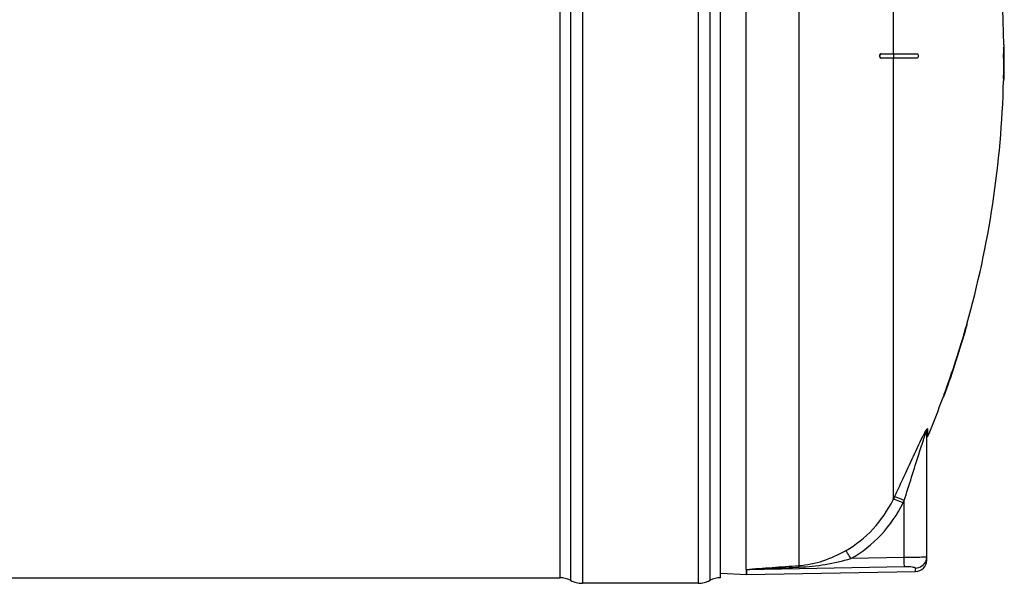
# Model space of a CAD drawing. Header units: millimetres. Extents: x 0 to 297, y 0 to 210.
# Tile 19 of 35: x 107 to 151, y 133 to 158. Entities that reach past the tile are written whole.
import ezdxf

# ---------------------------------------------------------------- set-up
doc = ezdxf.new("R2010")
doc.units = ezdxf.units.MM
doc.header["$LTSCALE"] = 16.335
doc.layers.get('0').update_dxf_attribs({"linetype": 'CONTINUOUS'})
doc.layers.add('08_SURFACES', color=7, linetype='CONTINUOUS')
doc.layers.add('AXES_REF', color=7, linetype='CONTINUOUS')

msp = doc.modelspace()

# ---------------------------------------------------------------- linework, layer by layer
at = {"color": 7, "linetype": 'Continuous'}
for p, q in [((139.132, 133.428), (139.132, 179.209)), ((147.132, 133.84), (147.132, 139.493)), ((137.995, 133.269), (139.133, 133.209)), ((139.133, 133.424), (139.133, 133.209)), ((139.141, 133.209), (146.641, 133.34))]:
    msp.add_line(p, q, dxfattribs=at)
at = {"color": 9, "linetype": 'Continuous'}
for p, q in [((141.458, 177.176), (141.458, 133.604)), ((147.171, 139.681), (147.171, 139.313)), ((145.637, 136.523), (145.687, 136.627)), ((145.648, 136.546), (145.687, 136.627)), ((146.081, 136.386), (146.132, 136.491)), ((146.092, 136.409), (146.132, 136.491)), ((146.132, 133.959), (146.132, 136.491)), ((146.132, 133.959), (143.769, 133.916)), ((147.033, 133.977), (146.981, 133.975)), ((139.141, 133.424), (139.133, 133.424)), ((146.141, 133.551), (139.141, 133.424)), ((139.141, 133.209), (139.141, 133.424)), ((146.641, 133.34), (146.641, 133.492))]:
    msp.add_line(p, q, dxfattribs=at)
at = {"color": 7, "linetype": 'Continuous'}
msp.add_lwpolyline([(139.132, 133.428), (139.132, 133.427), (139.132, 133.426), (139.132, 133.426), (139.133, 133.425), (139.133, 133.425), (139.133, 133.424)], dxfattribs=at)
at = {"color": 9, "linetype": 'Continuous'}
for centre, radius, start, end in [((154.409, 135.731), 8.275, 152.9797, 154.0548), ((146.636, 133.989), 0.496, 339.6721, 345.1144), ((146.633, 133.99), 0.5, 345.1084, 352.4832)]:
    msp.add_arc(centre, radius, start, end, dxfattribs=at)
at = {"color": 7, "linetype": 'Continuous'}
msp.add_arc((146.632, 133.84), 0.5, 271, 360, dxfattribs=at)
at = {"color": 9, "linetype": 'Continuous'}
for points, knots in [([(145.687, 136.627), (145.798, 136.856), (146.231, 137.761), (146.639, 138.679), (146.967, 139.352)], [0, 0, 0, 0, 0.253428, 1, 1, 1, 1]), ([(147.037, 139.491), (147.042, 139.501), (147.053, 139.522), (147.064, 139.542), (147.069, 139.552)], [0, 0, 0, 0, 0.512804, 1, 1, 1, 1]), ([(147.051, 139.362), (147.061, 139.389), (147.083, 139.423), (147.103, 139.54), (147.132, 139.501), (147.132, 139.493)], [0, 0, 0, 0, 0.450156, 0.873177, 1, 1, 1, 1]), ([(147.069, 139.552), (147.083, 139.578), (147.092, 139.608), (147.171, 139.707), (147.171, 139.681)], [0, 0, 0, 0, 0.524126, 1, 1, 1, 1]), ([(146.132, 136.491), (146.354, 137.184), (146.642, 138.104), (146.933, 139.024), (147.01, 139.248)], [0, 0, 0, 0, 0.754541, 1, 1, 1, 1]), ([(146.081, 136.386), (145.987, 136.43), (145.852, 136.471), (145.682, 136.55), (145.637, 136.523)], [0, 0, 0, 0, 0.666101, 1, 1, 1, 1]), ([(146.132, 136.491), (146.038, 136.535), (145.903, 136.576), (145.732, 136.654), (145.687, 136.627)], [0, 0, 0, 0, 0.665943, 1, 1, 1, 1]), ([(143.769, 133.916), (143.723, 133.996), (143.646, 134.11), (143.575, 134.238), (143.535, 134.264)], [0, 0, 0, 0, 0.658849, 1, 1, 1, 1]), ([(146.981, 133.975), (146.928, 133.973), (146.645, 133.964), (146.362, 133.961), (146.132, 133.959)], [0, 0, 0, 0, 0.187344, 1, 1, 1, 1]), ([(146.141, 133.551), (146.14, 133.566), (146.137, 133.702), (146.134, 133.838), (146.132, 133.959)], [0, 0, 0, 0, 0.111817, 1, 1, 1, 1]), ([(147.132, 133.989), (147.132, 133.98), (147.08, 133.987), (147.058, 133.979), (147.033, 133.977)], [0, 0, 0, 0, 0.257506, 1, 1, 1, 1]), ([(147.128, 133.925), (147.129, 133.935), (147.131, 133.957), (147.132, 133.978), (147.132, 133.989)], [0, 0, 0, 0, 0.500739, 1, 1, 1, 1]), ([(139.132, 133.428), (139.314, 133.472), (139.703, 133.473), (140.475, 133.545), (141.065, 133.579), (141.458, 133.604)], [0, 0, 0, 0, 0.24121, 0.493287, 1, 1, 1, 1]), ([(139.141, 133.424), (139.143, 133.442), (139.217, 133.423), (139.293, 133.442), (139.427, 133.443), (139.569, 133.452), (139.766, 133.461), (140.009, 133.473), (140.401, 133.49), (140.89, 133.512), (141.282, 133.528), (141.478, 133.536)], [0, 0, 0, 0, 0.022608, 0.060539, 0.12087, 0.183961, 0.24645, 0.371879, 0.497414, 0.748649, 1, 1, 1, 1]), ([(141.478, 133.536), (141.475, 133.551), (141.484, 133.563), (141.461, 133.59), (141.46, 133.587)], [0, 0, 0, 0, 0.817511, 1, 1, 1, 1]), ([(146.641, 133.492), (146.641, 133.506), (146.575, 133.523), (146.431, 133.55), (146.261, 133.553), (146.141, 133.551)], [0, 0, 0, 0, 0.083923, 0.293432, 1, 1, 1, 1])]:
    msp.add_open_spline(points, degree=3, knots=knots, dxfattribs=at)
for points in [[(147.01, 139.248), (147.024, 139.286), (147.037, 139.324), (147.051, 139.362)], [(147.132, 139.493), (147.132, 139.554), (147.139, 139.627), (147.183, 139.669)], [(143.535, 134.264), (144.433, 134.766), (145.191, 135.596), (145.637, 136.523)], [(143.769, 133.916), (144.755, 134.464), (145.589, 135.371), (146.081, 136.386)], [(141.458, 133.604), (142.183, 133.653), (142.901, 133.91), (143.535, 134.264)], [(141.478, 133.536), (142.251, 133.569), (143.025, 133.704), (143.769, 133.916)], [(146.641, 133.492), (146.829, 133.495), (147.036, 133.641), (147.101, 133.817)]]:
    msp.add_open_spline(points, degree=3, dxfattribs=at)
at = {"layer": '08_SURFACES', "color": 9, "linetype": 'Continuous'}
for p, q in [((145.637, 173.988), (145.637, 156.309)), ((150.55, 156.609), (150.57, 156.609)), ((145.637, 156.109), (145.637, 136.523)), ((145.655, 156.309), (145.655, 156.109)), ((150.541, 155.209), (150.561, 155.209)), ((148.901, 144.209), (148.88, 144.209)), ((147.931, 141.209), (147.91, 141.209))]:
    msp.add_line(p, q, dxfattribs=at)
at = {"layer": '08_SURFACES', "color": 7, "linetype": 'Continuous'}
for p, q in [((150.549, 156.709), (150.569, 156.709)), ((150.549, 156.709), (150.55, 156.609)), ((150.57, 156.609), (150.569, 156.709)), ((145.108, 156.309), (146.714, 156.309)), ((146.714, 156.109), (145.108, 156.109)), ((150.526, 156.309), (150.572, 156.309)), ((150.526, 156.109), (150.572, 156.109)), ((150.541, 155.209), (150.538, 155.109)), ((150.538, 155.109), (150.558, 155.109)), ((150.558, 155.109), (150.561, 155.209)), ((148.884, 144.222), (148.88, 144.209)), ((148.908, 144.309), (148.883, 144.221)), ((148.891, 144.248), (148.884, 144.222)), ((148.901, 144.209), (148.927, 144.301)), ((148.908, 144.309), (148.929, 144.309)), ((148.927, 144.301), (148.927, 144.3)), ((148.929, 144.308), (148.929, 144.309)), ((147.874, 141.11), (147.873, 141.109)), ((147.873, 141.109), (147.895, 141.109)), ((147.91, 141.209), (147.876, 141.116)), ((147.881, 141.129), (147.878, 141.122)), ((147.898, 141.119), (147.919, 141.176)), ((147.919, 141.176), (147.931, 141.209))]:
    msp.add_line(p, q, dxfattribs=at)
for points in [[(148.901, 144.209), (148.906, 144.227), (148.911, 144.244), (148.915, 144.26), (148.919, 144.274), (148.923, 144.286)], [(148.926, 144.296), (148.928, 144.303), (148.929, 144.308)], [(147.876, 141.116), (147.875, 141.112), (147.874, 141.11)], [(147.91, 141.209), (147.905, 141.196), (147.9, 141.183), (147.896, 141.17), (147.891, 141.159), (147.887, 141.148), (147.881, 141.129)], [(147.895, 141.109), (147.895, 141.11), (147.897, 141.115), (147.899, 141.122)], [(147.903, 141.131), (147.907, 141.144), (147.913, 141.158), (147.918, 141.174)], [(147.918, 141.174), (147.924, 141.191), (147.931, 141.209)]]:
    msp.add_lwpolyline(points, dxfattribs=at)
for radius, start, end in [(43.9, 0.6526, 11.684), (43.9, 0.1305, 0.5221), (43.92, 0.1305, 0.5218), (43.92, 359.8695, 0.2174), (43.9, 358.6947, 359.8695), (43.92, 358.6953, 359.8695), (43.9, 344.272, 358.5642), (43.9, 340.0203, 344.1363), (43.92, 340.0298, 344.1438), (43.9, 337.3647, 339.8815)]:
    msp.add_arc((106.652, 156.209), radius, start, end, dxfattribs=at)
msp.add_open_spline([(145.065, 156.294), (145.013, 156.257), (145.044, 156.109), (145.108, 156.109)], degree=3, dxfattribs=at)
for points, knots in [([(145.133, 156.109), (145.091, 156.109), (145.024, 156.209), (145.091, 156.309), (145.133, 156.309)], [0, 0, 0, 0, 0.499745, 1, 1, 1, 1]), ([(145.108, 156.309), (145.1, 156.309), (145.085, 156.306), (145.071, 156.298), (145.065, 156.294)], [0, 0, 0, 0, 0.468451, 1, 1, 1, 1]), ([(146.714, 156.309), (146.726, 156.309), (146.765, 156.266), (146.751, 156.201), (146.742, 156.109), (146.714, 156.109)], [0, 0, 0, 0, 0.16587, 0.630215, 1, 1, 1, 1]), ([(150.523, 156.245), (150.523, 156.216), (150.536, 156.185), (150.511, 156.109), (150.526, 156.109)], [0, 0, 0, 0, 0.652772, 1, 1, 1, 1]), ([(150.526, 156.309), (150.52, 156.309), (150.53, 156.274), (150.523, 156.261), (150.523, 156.245)], [0, 0, 0, 0, 0.286516, 1, 1, 1, 1]), ([(150.546, 156.109), (150.536, 156.109), (150.553, 156.163), (150.536, 156.209), (150.553, 156.255), (150.536, 156.309), (150.546, 156.309)], [0, 0, 0, 0, 0.156581, 0.500104, 0.843522, 1, 1, 1, 1])]:
    msp.add_open_spline(points, degree=3, knots=knots, dxfattribs=at)
at = {"layer": 'AXES_REF', "color": 9, "linetype": 'Continuous'}
for p, q in [((131.333, 179.467), (131.333, 132.951)), ((131.863, 179.599), (131.863, 132.819)), ((136.992, 179.599), (136.992, 132.819)), ((137.521, 179.467), (137.521, 132.951)), ((130.863, 179.349), (130.863, 133.069))]:
    msp.add_line(p, q, dxfattribs=at)
at = {"layer": 'AXES_REF', "color": 7, "linetype": 'Continuous'}
for p, q in [((137.992, 133.069), (137.992, 179.349)), ((71.201, 133.069), (130.863, 133.069)), ((136.992, 132.819), (131.863, 132.819))]:
    msp.add_line(p, q, dxfattribs=at)
for centre, radius, start, end in [((130.863, 132.069), 1, 61.9275, 90), ((131.863, 133.944), 1.125, 241.9275, 270), ((136.992, 133.944), 1.125, 270, 298.0725), ((137.992, 132.069), 1, 90, 118.0725)]:
    msp.add_arc(centre, radius, start, end, dxfattribs=at)

doc.saveas('drawing.dxf')
